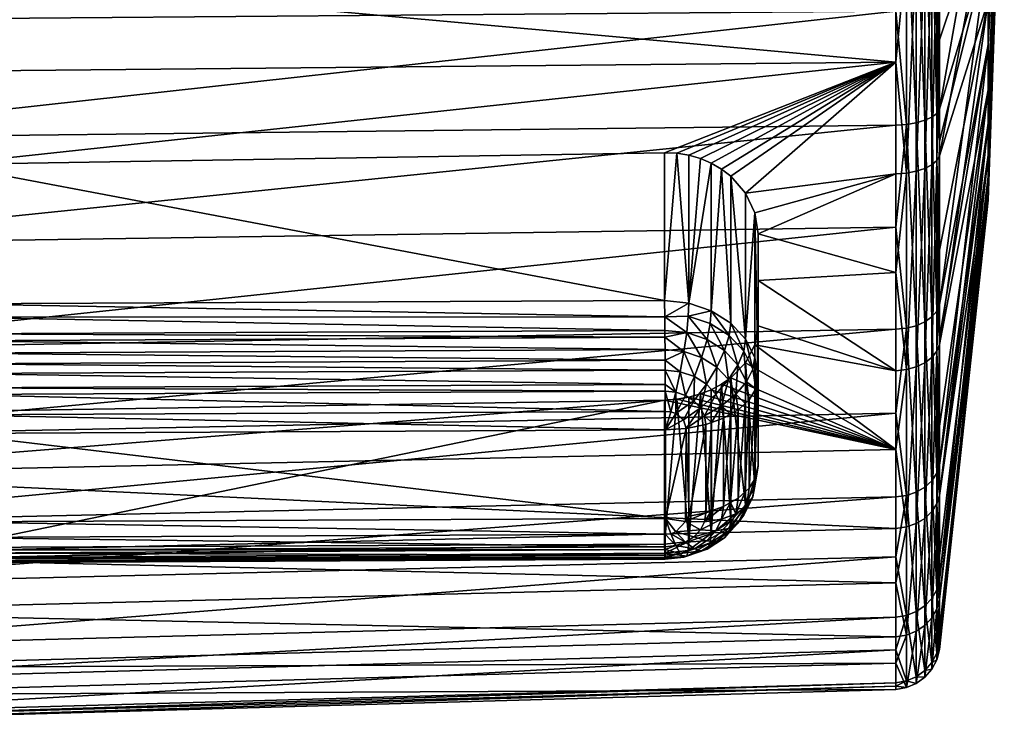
# Model space of a CAD drawing. Extents: x -0.098 to 0.124, y -0.171 to 0.001.
# Tile 61 of 81: x 0.103 to 0.124, y -0.065 to -0.05. Entities that reach past the tile are written whole.
import ezdxf

# ---------------------------------------------------------------- set-up
doc = ezdxf.new("R2010")
doc.units = 0
doc.layers.add('mesh', color=7, linetype='CONTINUOUS')

msp = doc.modelspace()

# ---------------------------------------------------------------- meshes
at = {"layer": 'mesh'}
mesh = msp.add_polyface(dxfattribs=at)
corners = [(0.123981, -0.047543, 0.009888), (0.122945, -0.050645, 0.018886), (0.122945, -0.048547, 0.019634), (0.123981, -0.046225, -0.00884), (0.122945, -0.048046, -0.018269), (0.122945, -0.052128, -0.01707), (0.122945, -0.047465, -0.01844), (0.123981, -0.048631, -0.008036), (0.122945, -0.052822, -0.016656), (0.124327, -0.044375, 0.000701), (0.123981, -0.050747, -0.006637), (0.123981, -0.052429, -0.004738), (0.123981, -0.053563, -0.002468), (0.123981, -0.05407, 0.000018), (0.123981, -0.053916, 0.00255), (0.123981, -0.053112, 0.004957), (0.123981, -0.051713, 0.007073), (0.123981, -0.049813, 0.008755), (0.122945, -0.053125, 0.018002), (0.123981, -0.045058, 0.010395), (0.117585, -0.053111, 0.019214), (0.117329, -0.053071, 0.019245), (0.122011, -0.051122, 0.019619), (0.122887, -0.052217, -0.017272), (0.122887, -0.048595, 0.01985), (0.122236, -0.047596, -0.019247), (0.122011, -0.047602, -0.019285), (0.122011, -0.050036, -0.01857), (0.122236, -0.048723, 0.020433), (0.122011, -0.048732, 0.020471), (0.122011, -0.046205, 0.020702), (0.122447, -0.043683, 0.020806), (0.122447, -0.048704, 0.020347), (0.122631, -0.043687, 0.020672), (0.122631, -0.048675, 0.020216), (0.122781, -0.043693, 0.0205), (0.122781, -0.048638, 0.020047), (0.122887, -0.0437, 0.020298), (0.122945, -0.045723, 0.019893), (0.122236, -0.053494, 0.018732), (0.122447, -0.053454, 0.018653), (0.122631, -0.053394, 0.018533), (0.122781, -0.053316, 0.018379), (0.122887, -0.053225, 0.018199), (0.122887, -0.047501, -0.018658), (0.122781, -0.047533, -0.018857), (0.122781, -0.052297, -0.017457), (0.122631, -0.04756, -0.019027), (0.122631, -0.052366, -0.017615), (0.122447, -0.047582, -0.019159), (0.122447, -0.05242, -0.017738), (0.122236, -0.052455, -0.017819), (0.122011, -0.052471, -0.017855), (0.122011, -0.045066, -0.019373)]
mesh.append_faces([[corners[k] for k in face] for face in [(0, 1, 2, 2), (3, 4, 5, 5), (3, 6, 4, 4), (7, 5, 8, 8), (7, 3, 5, 5), (9, 3, 7, 7), (9, 7, 10, 10), (9, 10, 11, 11), (9, 11, 12, 12), (9, 12, 13, 13), (9, 13, 14, 14), (9, 14, 15, 15), (9, 15, 16, 16), (9, 16, 17, 17), (0, 18, 1, 1), (0, 17, 18, 18), (9, 17, 0, 0), (19, 0, 2, 2), (20, 21, 22, 22), (23, 5, 4, 4), (24, 2, 1, 1), (25, 26, 27, 27), (28, 29, 30, 30), (31, 32, 28, 28), (33, 34, 32, 32), (35, 36, 34, 34), (37, 24, 36, 36), (38, 2, 24, 24), (28, 22, 29, 29), (28, 39, 22, 22), (32, 39, 28, 28), (34, 40, 32, 32), (36, 41, 34, 34), (24, 42, 36, 36), (1, 43, 24, 24), (44, 4, 6, 6), (44, 23, 4, 4), (45, 23, 44, 44), (45, 46, 23, 23), (47, 46, 45, 45), (47, 48, 46, 46), (49, 48, 47, 47), (49, 50, 48, 48), (25, 50, 49, 49), (25, 51, 50, 50), (27, 51, 25, 25), (27, 52, 51, 51), (53, 26, 25, 25)]])
mesh = msp.add_polyface(dxfattribs=at)
corners = [(0.117329, -0.058326, 0.015697), (0.117585, -0.06136, 0.020369), (0.117585, -0.058282, 0.015723), (0.117068, -0.058346, 0.015696), (0.117068, -0.061417, 0.020331), (0.117329, -0.053071, 0.019245), (0.117068, -0.056214, 0.023844), (0.117068, -0.053063, 0.019263), (0.117585, -0.056271, 0.023805), (0.117585, -0.053111, 0.019214), (0.117308, -0.058174, 0.024671), (0.117082, -0.058008, 0.024694), (0.117081, -0.057703, 0.024704), (0.117083, -0.058151, 0.024689), (0.1172, -0.058596, 0.024566), (0.117705, -0.057838, 0.024606), (0.117517, -0.058245, 0.024621), (0.117404, -0.057737, 0.024678), (0.117697, -0.058359, 0.024543), (0.117483, -0.057305, 0.024586), (0.117078, -0.057263, 0.024619), (0.117076, -0.057001, 0.024503), (0.11708, -0.057492, 0.024663), (0.117541, -0.056902, 0.0244), (0.117075, -0.056853, 0.024437), (0.11786, -0.057433, 0.024496), (0.101803, -0.057567, 0.024774), (0.101804, -0.057778, 0.024814), (0.101805, -0.058083, 0.024804), (0.122011, -0.059401, 0.014028), (0.097327, -0.059924, 0.014492), (0.122011, -0.056831, -0.015258), (0.097327, -0.059116, -0.013952), (0.122011, -0.05862, -0.013459), (0.122011, -0.054651, -0.016557), (0.097327, -0.057265, -0.015814), (0.122011, -0.052471, -0.017855), (0.097327, -0.055009, -0.017158), (0.122011, -0.050036, -0.01857), (0.097327, -0.052753, -0.018501), (0.122011, -0.047602, -0.019285), (0.097327, -0.050234, -0.019241), (0.122011, -0.045066, -0.019373), (0.097327, -0.047714, -0.019981), (0.122011, -0.048732, 0.020471), (0.097327, -0.046269, 0.021399), (0.122011, -0.046205, 0.020702), (0.122011, -0.051122, 0.019619), (0.097327, -0.048883, 0.021159), (0.117307, -0.058632, 0.02454), (0.117085, -0.058981, 0.024368), (0.117084, -0.058584, 0.024575), (0.11753, -0.058951, 0.024323), (0.11747, -0.058767, 0.024448), (0.117835, -0.058507, 0.024441), (0.117072, -0.056566, 0.024223), (0.117576, -0.056547, 0.024129), (0.101806, -0.058225, 0.0248), (0.101807, -0.058659, 0.024686)]
mesh.append_faces([[corners[k] for k in face] for face in [(0, 1, 2, 2), (3, 4, 0, 0), (5, 6, 7, 7), (5, 8, 6, 6), (9, 8, 5, 5), (10, 11, 12, 12), (10, 13, 11, 11), (14, 13, 10, 10), (15, 16, 17, 17), (15, 18, 16, 16), (19, 20, 21, 21), (19, 22, 20, 20), (19, 17, 22, 22), (19, 15, 17, 17), (23, 21, 24, 24), (23, 19, 21, 21), (23, 25, 19, 19), (17, 12, 22, 22), (17, 10, 12, 12), (16, 10, 17, 17), (12, 26, 22, 22), (11, 27, 12, 12), (13, 28, 11, 11), (29, 30, 3, 3), (31, 32, 33, 33), (34, 35, 31, 31), (36, 37, 34, 34), (38, 39, 36, 36), (40, 41, 38, 38), (42, 43, 40, 40), (44, 45, 46, 46), (47, 48, 44, 44), (49, 14, 10, 10), (50, 14, 49, 49), (14, 50, 51, 51), (52, 50, 53, 53), (18, 49, 16, 16), (18, 53, 49, 49), (54, 52, 53, 53), (14, 51, 13, 13), (23, 24, 55, 55), (53, 50, 49, 49), (16, 49, 10, 10), (55, 8, 56, 56), (6, 8, 55, 55), (56, 23, 55, 55), (51, 57, 13, 13), (50, 58, 51, 51)]])
mesh = msp.add_polyface(dxfattribs=at)
corners = [(0.101699, -0.053308, 0.019621), (0.117068, -0.056214, 0.023844), (0.10179, -0.056289, 0.023954), (0.117068, -0.053063, 0.019263), (0.101437, -0.053325, 0.019616), (0.101273, -0.05635, 0.023923), (0.101581, -0.058251, 0.024785), (0.101692, -0.058672, 0.024678), (0.101372, -0.058324, 0.024738), (0.101805, -0.058083, 0.024804), (0.101806, -0.058225, 0.0248), (0.101481, -0.057814, 0.024793), (0.101804, -0.057778, 0.024814), (0.101803, -0.057567, 0.024774), (0.101396, -0.057384, 0.024702), (0.101801, -0.057338, 0.024729), (0.101799, -0.057076, 0.024613), (0.101331, -0.056981, 0.024517), (0.101798, -0.056928, 0.024548), (0.117076, -0.057001, 0.024503), (0.117075, -0.056853, 0.024437), (0.117078, -0.057263, 0.024619), (0.11708, -0.057492, 0.024663), (0.117081, -0.057703, 0.024704), (0.117082, -0.058008, 0.024694), (0.117083, -0.058151, 0.024689), (0.097327, -0.059924, 0.014492), (0.101699, -0.058587, 0.016057), (0.117068, -0.058346, 0.015696), (0.122011, -0.051122, 0.019619), (0.122011, -0.056831, -0.015258), (0.097327, -0.057265, -0.015814), (0.097327, -0.059116, -0.013952), (0.122011, -0.054651, -0.016557), (0.097327, -0.055009, -0.017158), (0.122011, -0.052471, -0.017855), (0.097327, -0.052753, -0.018501), (0.122011, -0.050036, -0.01857), (0.097327, -0.050234, -0.019241), (0.122011, -0.047602, -0.019285), (0.097327, -0.047714, -0.019981), (0.122011, -0.048732, 0.020471), (0.097327, -0.048883, 0.021159), (0.097327, -0.046269, 0.021399), (0.097327, -0.051357, 0.020277), (0.101794, -0.056569, 0.02428), (0.101807, -0.058659, 0.024686), (0.101808, -0.059056, 0.024478), (0.101585, -0.058709, 0.024654), (0.101377, -0.058934, 0.024504), (0.117072, -0.056566, 0.024223), (0.117084, -0.058584, 0.024575), (0.117085, -0.058981, 0.024368)]
mesh.append_faces([[corners[k] for k in face] for face in [(0, 1, 2, 2), (0, 3, 1, 1), (4, 2, 5, 5), (0, 2, 4, 4), (6, 7, 8, 8), (6, 9, 10, 10), (11, 9, 6, 6), (11, 12, 9, 9), (13, 12, 11, 11), (14, 13, 11, 11), (14, 15, 13, 13), (14, 16, 15, 15), (17, 16, 14, 14), (17, 18, 16, 16), (19, 18, 20, 20), (19, 16, 18, 18), (21, 16, 19, 19), (21, 15, 16, 16), (22, 15, 21, 21), (22, 13, 15, 15), (23, 12, 13, 13), (24, 9, 12, 12), (25, 10, 9, 9), (26, 27, 28, 28), (29, 3, 0, 0), (30, 31, 32, 32), (33, 34, 31, 31), (35, 36, 34, 34), (37, 38, 36, 36), (39, 40, 38, 38), (41, 42, 43, 43), (29, 44, 42, 42), (0, 44, 29, 29), (2, 45, 5, 5), (7, 46, 47, 47), (7, 47, 48, 48), (8, 7, 48, 48), (6, 46, 7, 7), (6, 10, 46, 46), (48, 47, 49, 49), (45, 18, 17, 17), (50, 2, 1, 1), (50, 45, 2, 2), (20, 45, 50, 50), (20, 18, 45, 45), (51, 46, 10, 10), (52, 47, 46, 46)]])
mesh = msp.add_polyface(dxfattribs=at)
corners = [(0.117834, -0.053182, 0.019167), (0.117585, -0.056271, 0.023805), (0.117585, -0.053111, 0.019214), (0.118067, -0.053281, 0.019108), (0.118285, -0.053407, 0.019035), (0.118067, -0.056435, 0.023692), (0.118482, -0.053558, 0.018949), (0.118482, -0.056697, 0.023512), (0.118799, -0.05392, 0.018745), (0.118799, -0.057038, 0.023277), (0.118999, -0.05434, 0.018505), (0.119067, -0.054788, 0.018243), (0.119067, -0.057862, 0.02271), (0.123981, -0.049813, 0.008755), (0.122945, -0.055139, 0.016642), (0.122945, -0.053125, 0.018002), (0.123981, -0.048631, -0.008036), (0.122945, -0.052822, -0.016656), (0.122945, -0.056304, -0.014583), (0.123981, -0.050747, -0.006637), (0.122945, -0.057016, -0.013867), (0.122945, -0.057153, 0.015282), (0.123981, -0.051713, 0.007073), (0.122011, -0.051122, 0.019619), (0.117329, -0.053071, 0.019245), (0.117068, -0.053063, 0.019263), (0.122011, -0.053512, 0.018766), (0.122011, -0.055614, 0.017346), (0.119067, -0.055791, 0.017607), (0.122887, -0.05644, -0.014757), (0.122887, -0.053225, 0.018199), (0.122236, -0.052455, -0.017819), (0.122011, -0.052471, -0.017855), (0.122011, -0.054651, -0.016557), (0.122236, -0.053494, 0.018732), (0.122447, -0.048704, 0.020347), (0.122447, -0.053454, 0.018653), (0.122631, -0.048675, 0.020216), (0.122631, -0.053394, 0.018533), (0.122781, -0.048638, 0.020047), (0.122781, -0.053316, 0.018379), (0.122887, -0.048595, 0.01985), (0.122945, -0.050645, 0.018886), (0.122236, -0.057692, 0.015897), (0.122447, -0.057633, 0.015831), (0.122631, -0.057545, 0.01573), (0.122781, -0.057431, 0.0156), (0.122887, -0.057298, 0.015448), (0.122887, -0.052217, -0.017272), (0.122945, -0.052128, -0.01707), (0.122781, -0.052297, -0.017457), (0.122781, -0.056564, -0.014916), (0.122631, -0.052366, -0.017615), (0.122447, -0.05242, -0.017738), (0.122631, -0.05667, -0.015052), (0.122447, -0.056753, -0.015158), (0.122236, -0.056807, -0.015228)]
mesh.append_faces([[corners[k] for k in face] for face in [(0, 1, 2, 2), (3, 1, 0, 0), (4, 5, 3, 3), (6, 7, 4, 4), (8, 9, 6, 6), (10, 9, 8, 8), (11, 12, 10, 10), (13, 14, 15, 15), (16, 17, 18, 18), (19, 18, 20, 20), (19, 16, 18, 18), (13, 21, 14, 14), (13, 22, 21, 21), (23, 24, 25, 25), (23, 0, 2, 2), (23, 3, 0, 0), (4, 3, 23, 23), (23, 6, 4, 4), (23, 8, 6, 6), (26, 8, 23, 23), (26, 10, 8, 8), (26, 11, 10, 10), (27, 11, 26, 26), (27, 28, 11, 11), (29, 18, 17, 17), (30, 15, 14, 14), (31, 32, 33, 33), (34, 26, 23, 23), (35, 36, 34, 34), (37, 38, 36, 36), (39, 40, 38, 38), (41, 30, 40, 40), (42, 15, 30, 30), (34, 27, 26, 26), (36, 43, 34, 34), (38, 44, 36, 36), (40, 45, 38, 38), (30, 46, 40, 40), (14, 47, 30, 30), (48, 17, 49, 49), (48, 29, 17, 17), (50, 29, 48, 48), (50, 51, 29, 29), (52, 51, 50, 50), (53, 54, 52, 52), (31, 55, 53, 53), (33, 56, 31, 31)]])
mesh = msp.add_polyface(dxfattribs=at)
corners = [(0.119067, -0.055791, 0.017607), (0.119067, -0.057862, 0.02271), (0.119067, -0.054788, 0.018243), (0.119067, -0.05975, 0.021436), (0.119067, -0.056754, 0.016915), (0.118999, -0.060181, 0.02115), (0.118999, -0.057165, 0.016598), (0.118999, -0.05434, 0.018505), (0.118999, -0.057436, 0.023004), (0.123981, -0.051713, 0.007073), (0.122945, -0.0589, 0.013312), (0.122945, -0.057153, 0.015282), (0.123981, -0.050747, -0.006637), (0.122945, -0.057016, -0.013867), (0.122945, -0.05973, -0.011136), (0.123981, -0.052429, -0.004738), (0.122945, -0.060344, -0.010091), (0.123981, -0.053563, -0.002468), (0.122945, -0.062191, -0.006946), (0.123981, -0.053112, 0.004957), (0.123981, -0.053916, 0.00255), (0.122945, -0.062597, 0.007323), (0.122945, -0.060378, 0.011646), (0.122011, -0.059401, 0.014028), (0.122011, -0.057717, 0.015927), (0.118799, -0.057545, 0.016297), (0.118284, -0.058005, 0.01593), (0.118482, -0.057869, 0.016038), (0.118067, -0.05812, 0.01584), (0.122011, -0.055614, 0.017346), (0.122887, -0.059905, -0.011271), (0.122887, -0.057298, 0.015448), (0.122236, -0.056807, -0.015228), (0.122011, -0.056831, -0.015258), (0.122011, -0.05862, -0.013459), (0.122236, -0.057692, 0.015897), (0.122236, -0.053494, 0.018732), (0.122447, -0.053454, 0.018653), (0.122447, -0.057633, 0.015831), (0.122631, -0.053394, 0.018533), (0.122631, -0.057545, 0.01573), (0.122781, -0.053316, 0.018379), (0.122781, -0.057431, 0.0156), (0.122887, -0.053225, 0.018199), (0.122945, -0.055139, 0.016642), (0.122781, -0.060726, 0.011885), (0.122631, -0.060869, 0.011982), (0.122447, -0.060979, 0.012058), (0.122887, -0.05644, -0.014757), (0.122945, -0.056304, -0.014583), (0.122781, -0.056564, -0.014916), (0.122631, -0.05667, -0.015052), (0.122781, -0.060065, -0.011394), (0.122447, -0.056753, -0.015158), (0.122631, -0.060202, -0.0115), (0.122447, -0.060308, -0.011582), (0.122236, -0.060378, -0.011636), (0.122631, -0.052366, -0.017615), (0.122447, -0.05242, -0.017738), (0.122236, -0.052455, -0.017819), (0.122011, -0.054651, -0.016557), (0.119021, -0.058101, 0.023064), (0.118955, -0.057683, 0.023347), (0.118816, -0.057952, 0.023677)]
mesh.append_faces([[corners[k] for k in face] for face in [(0, 1, 2, 2), (0, 3, 1, 1), (4, 3, 0, 0), (5, 4, 6, 6), (7, 1, 8, 8), (9, 10, 11, 11), (12, 13, 14, 14), (15, 14, 16, 16), (15, 12, 14, 14), (17, 15, 18, 18), (19, 20, 21, 21), (9, 22, 10, 10), (9, 19, 22, 22), (23, 6, 24, 24), (23, 25, 6, 6), (23, 26, 27, 27), (23, 28, 26, 26), (24, 0, 29, 29), (24, 4, 0, 0), (6, 4, 24, 24), (30, 14, 13, 13), (31, 11, 10, 10), (32, 33, 34, 34), (35, 24, 29, 29), (36, 35, 29, 29), (37, 38, 35, 35), (39, 40, 38, 38), (41, 42, 40, 40), (43, 31, 42, 42), (44, 11, 31, 31), (45, 42, 31, 31), (46, 40, 42, 42), (47, 38, 40, 40), (23, 24, 35, 35), (48, 13, 49, 49), (48, 30, 13, 13), (50, 30, 48, 48), (51, 52, 50, 50), (53, 54, 51, 51), (32, 55, 53, 53), (34, 56, 32, 32), (57, 51, 50, 50), (58, 53, 51, 51), (59, 32, 53, 53), (60, 33, 32, 32), (8, 61, 62, 62), (1, 61, 8, 8), (62, 61, 63, 63)]])
mesh = msp.add_polyface(dxfattribs=at)
corners = [(0.119067, -0.05975, 0.021436), (0.119067, -0.056754, 0.016915), (0.118999, -0.060181, 0.02115), (0.118799, -0.057545, 0.016297), (0.118799, -0.060583, 0.020883), (0.118955, -0.060407, 0.021508), (0.11876, -0.060798, 0.021246), (0.118816, -0.060613, 0.021881), (0.118792, -0.060303, 0.022255), (0.118877, -0.060226, 0.022141), (0.118636, -0.060974, 0.021639), (0.118877, -0.058338, 0.023416), (0.118792, -0.058415, 0.02353), (0.123981, -0.053112, 0.004957), (0.122945, -0.061673, 0.009123), (0.122945, -0.060378, 0.011646), (0.123981, -0.053916, 0.00255), (0.122945, -0.063269, 0.004359), (0.122945, -0.062597, 0.007323), (0.123981, -0.053563, -0.002468), (0.122945, -0.062582, -0.005586), (0.122945, -0.063533, -0.002275), (0.123981, -0.052429, -0.004738), (0.122945, -0.060344, -0.010091), (0.122945, -0.062191, -0.006946), (0.123981, -0.05407, 0.000018), (0.122945, -0.063671, 0.002583), (0.118482, -0.057869, 0.016038), (0.122011, -0.059401, 0.014028), (0.117834, -0.058212, 0.015771), (0.117585, -0.058282, 0.015723), (0.118067, -0.05812, 0.01584), (0.122236, -0.061053, 0.012108), (0.122011, -0.061085, 0.01213), (0.122887, -0.06056, 0.011771), (0.122945, -0.0589, 0.013312), (0.122887, -0.057298, 0.015448), (0.122781, -0.060726, 0.011885), (0.122631, -0.060869, 0.011982), (0.122781, -0.057431, 0.0156), (0.122447, -0.060979, 0.012058), (0.122631, -0.057545, 0.01573), (0.122447, -0.057633, 0.015831), (0.122236, -0.057692, 0.015897), (0.122887, -0.059905, -0.011271), (0.122945, -0.05973, -0.011136), (0.122887, -0.062394, -0.007033), (0.122781, -0.060065, -0.011394), (0.122631, -0.060202, -0.0115), (0.122781, -0.06258, -0.007112), (0.122447, -0.060308, -0.011582), (0.122631, -0.062738, -0.007181), (0.122236, -0.060378, -0.011636), (0.122447, -0.062862, -0.007233), (0.122781, -0.056564, -0.014916), (0.122631, -0.05667, -0.015052), (0.122447, -0.056753, -0.015158), (0.122236, -0.056807, -0.015228), (0.122011, -0.05862, -0.013459), (0.122011, -0.060409, -0.011659), (0.118992, -0.060036, 0.02186), (0.119021, -0.058101, 0.023064), (0.119067, -0.057862, 0.02271)]
mesh.append_faces([[corners[k] for k in face] for face in [(0, 1, 2, 2), (3, 4, 2, 2), (4, 5, 2, 2), (4, 6, 5, 5), (7, 8, 9, 9), (5, 10, 7, 7), (6, 10, 5, 5), (11, 8, 12, 12), (11, 9, 8, 8), (13, 14, 15, 15), (16, 17, 18, 18), (19, 20, 21, 21), (22, 23, 24, 24), (19, 24, 20, 20), (25, 19, 21, 21), (16, 25, 26, 26), (13, 18, 14, 14), (27, 3, 28, 28), (29, 28, 30, 30), (29, 31, 28, 28), (32, 33, 28, 28), (34, 35, 15, 15), (34, 36, 35, 35), (37, 36, 34, 34), (38, 39, 37, 37), (40, 41, 38, 38), (32, 42, 40, 40), (32, 43, 42, 42), (28, 43, 32, 32), (44, 23, 45, 45), (44, 46, 23, 23), (47, 46, 44, 44), (48, 49, 47, 47), (50, 51, 48, 48), (52, 53, 50, 50), (54, 47, 44, 44), (55, 48, 47, 47), (56, 50, 48, 48), (57, 52, 50, 50), (58, 59, 52, 52), (7, 9, 60, 60), (60, 2, 5, 5), (0, 2, 60, 60), (5, 7, 60, 60), (61, 9, 11, 11), (61, 60, 9, 9), (62, 60, 61, 61), (62, 0, 60, 60)]])
mesh = msp.add_polyface(dxfattribs=at)
corners = [(0.118999, -0.060181, 0.02115), (0.118999, -0.057165, 0.016598), (0.118799, -0.057545, 0.016297), (0.118482, -0.057869, 0.016038), (0.118799, -0.060583, 0.020883), (0.118067, -0.053281, 0.019108), (0.118067, -0.056435, 0.023692), (0.117585, -0.056271, 0.023805), (0.118285, -0.053407, 0.019035), (0.118482, -0.056697, 0.023512), (0.118482, -0.053558, 0.018949), (0.118799, -0.057038, 0.023277), (0.118999, -0.05434, 0.018505), (0.118999, -0.057436, 0.023004), (0.117576, -0.056547, 0.024129), (0.118046, -0.056706, 0.024016), (0.11845, -0.056961, 0.02384), (0.11876, -0.057294, 0.023612), (0.118955, -0.057683, 0.023347), (0.117835, -0.058507, 0.024441), (0.11747, -0.058767, 0.024448), (0.117697, -0.058359, 0.024543), (0.117963, -0.058002, 0.024493), (0.117705, -0.057838, 0.024606), (0.118161, -0.058215, 0.024347), (0.117922, -0.05868, 0.024323), (0.118286, -0.058463, 0.024178), (0.11786, -0.057433, 0.024496), (0.117483, -0.057305, 0.024586), (0.118184, -0.057637, 0.024354), (0.118433, -0.057905, 0.024171), (0.118589, -0.058217, 0.023959), (0.118479, -0.058645, 0.02387), (0.117976, -0.057049, 0.024296), (0.117541, -0.056902, 0.0244), (0.118349, -0.057285, 0.024133), (0.118636, -0.057593, 0.023922), (0.118816, -0.057952, 0.023677), (0.118792, -0.058415, 0.02353), (0.118642, -0.058552, 0.023732), (0.118877, -0.058338, 0.023416), (0.119021, -0.058101, 0.023064)]
mesh.append_faces([[corners[k] for k in face] for face in [(0, 1, 2, 2), (3, 4, 2, 2), (5, 6, 7, 7), (8, 9, 6, 6), (10, 11, 9, 9), (12, 13, 11, 11), (6, 14, 7, 7), (6, 15, 14, 14), (6, 16, 15, 15), (9, 16, 6, 6), (9, 17, 16, 16), (11, 17, 9, 9), (11, 18, 17, 17), (13, 18, 11, 11), (19, 20, 21, 21), (22, 21, 23, 23), (22, 19, 21, 21), (24, 19, 22, 22), (24, 25, 19, 19), (26, 25, 24, 24), (27, 23, 28, 28), (27, 22, 23, 23), (29, 22, 27, 27), (29, 24, 22, 22), (30, 24, 29, 29), (30, 26, 24, 24), (31, 26, 30, 30), (31, 32, 26, 26), (33, 27, 34, 34), (33, 29, 27, 27), (35, 29, 33, 33), (35, 30, 29, 29), (36, 30, 35, 35), (36, 31, 30, 30), (37, 31, 36, 36), (31, 38, 39, 39), (37, 38, 31, 31), (37, 40, 38, 38), (14, 33, 34, 34), (15, 33, 14, 14), (15, 35, 33, 33), (16, 35, 15, 15), (16, 36, 35, 35), (17, 36, 16, 16), (17, 37, 36, 36), (18, 37, 17, 17), (41, 40, 37, 37)]])
mesh = msp.add_polyface(dxfattribs=at)
corners = [(0.123981, -0.05407, 0.000018), (0.122945, -0.063579, -0.000657), (0.122945, -0.063671, 0.002583), (0.122945, -0.063533, -0.002275), (0.123981, -0.053916, 0.00255), (0.122945, -0.063269, 0.004359), (0.122887, -0.062394, -0.007033), (0.122945, -0.062191, -0.006946), (0.122945, -0.060344, -0.010091), (0.122887, -0.063751, -0.002309), (0.122945, -0.062582, -0.005586), (0.122887, -0.063891, 0.002605), (0.122887, -0.062804, 0.007398), (0.122945, -0.062597, 0.007323), (0.122887, -0.06056, 0.011771), (0.122945, -0.060378, 0.011646), (0.122945, -0.061673, 0.009123), (0.122781, -0.062994, 0.007467), (0.122781, -0.060726, 0.011885), (0.122631, -0.063156, 0.007526), (0.122631, -0.060869, 0.011982), (0.122447, -0.063282, 0.007572), (0.122447, -0.060979, 0.012058), (0.122236, -0.063366, 0.007602), (0.122781, -0.064092, 0.002624), (0.122631, -0.064264, 0.002641), (0.122447, -0.064397, 0.002654), (0.122236, -0.064485, 0.002663), (0.122781, -0.063951, -0.00234), (0.122631, -0.064121, -0.002366), (0.122447, -0.064254, -0.002387), (0.122236, -0.064342, -0.0024), (0.122781, -0.06258, -0.007112), (0.122631, -0.062738, -0.007181), (0.122447, -0.062862, -0.007233), (0.122236, -0.062943, -0.007268), (0.122781, -0.060065, -0.011394), (0.122631, -0.060202, -0.0115), (0.122447, -0.060308, -0.011582)]
mesh.append_faces([[corners[k] for k in face] for face in [(0, 1, 2, 2), (0, 3, 1, 1), (4, 2, 5, 5), (6, 7, 8, 8), (9, 3, 10, 10), (11, 2, 1, 1), (12, 13, 5, 5), (14, 15, 16, 16), (12, 16, 13, 13), (12, 14, 16, 16), (17, 14, 12, 12), (17, 18, 14, 14), (19, 18, 17, 17), (19, 20, 18, 18), (21, 20, 19, 19), (21, 22, 20, 20), (23, 22, 21, 21), (11, 5, 2, 2), (11, 12, 5, 5), (24, 12, 11, 11), (24, 17, 12, 12), (25, 17, 24, 24), (25, 19, 17, 17), (26, 19, 25, 25), (26, 21, 19, 19), (27, 21, 26, 26), (9, 1, 3, 3), (9, 11, 1, 1), (28, 11, 9, 9), (28, 24, 11, 11), (29, 24, 28, 28), (29, 25, 24, 24), (30, 25, 29, 29), (30, 26, 25, 25), (31, 26, 30, 30), (6, 10, 7, 7), (6, 9, 10, 10), (32, 9, 6, 6), (32, 28, 9, 9), (33, 28, 32, 32), (33, 29, 28, 28), (34, 29, 33, 33), (34, 30, 29, 29), (35, 30, 34, 34), (36, 32, 6, 6), (37, 33, 32, 32), (38, 34, 33, 33)]])
mesh = msp.add_polyface(dxfattribs=at)
corners = [(0.118482, -0.057869, 0.016038), (0.118482, -0.060929, 0.020655), (0.118799, -0.060583, 0.020883), (0.118284, -0.058005, 0.01593), (0.118067, -0.061194, 0.020479), (0.118067, -0.05812, 0.01584), (0.117834, -0.058212, 0.015771), (0.117585, -0.06136, 0.020369), (0.117585, -0.058282, 0.015723), (0.11845, -0.061134, 0.021022), (0.11876, -0.060798, 0.021246), (0.117922, -0.06094, 0.022797), (0.118072, -0.060711, 0.022859), (0.118328, -0.060618, 0.022722), (0.117951, -0.060754, 0.022923), (0.118589, -0.060775, 0.022231), (0.118642, -0.06044, 0.022457), (0.118792, -0.060303, 0.022255), (0.118479, -0.060533, 0.022595), (0.118286, -0.060886, 0.022542), (0.118161, -0.061136, 0.022374), (0.118433, -0.061089, 0.022021), (0.118816, -0.060613, 0.021881), (0.118636, -0.060974, 0.021639), (0.117835, -0.061114, 0.022681), (0.118349, -0.061285, 0.021432), (0.117922, -0.05868, 0.024323), (0.118072, -0.058823, 0.024133), (0.117951, -0.058866, 0.024197), (0.118286, -0.058463, 0.024178), (0.118328, -0.058731, 0.023997), (0.118479, -0.058645, 0.02387), (0.118589, -0.058217, 0.023959), (0.118642, -0.058552, 0.023732), (0.117597, -0.060825, 0.023028), (0.118792, -0.058415, 0.02353), (0.122011, -0.059401, 0.014028), (0.117329, -0.058326, 0.015697), (0.117068, -0.058346, 0.015696), (0.117514, -0.060934, 0.022984), (0.11753, -0.058951, 0.024323), (0.117835, -0.058507, 0.024441)]
mesh.append_faces([[corners[k] for k in face] for face in [(0, 1, 2, 2), (3, 1, 0, 0), (3, 4, 1, 1), (5, 4, 3, 3), (6, 4, 5, 5), (6, 7, 4, 4), (8, 7, 6, 6), (2, 9, 10, 10), (1, 9, 2, 2), (11, 12, 13, 13), (11, 14, 12, 12), (15, 16, 17, 17), (15, 18, 16, 16), (15, 19, 18, 18), (15, 20, 19, 19), (21, 20, 15, 15), (22, 15, 17, 17), (22, 21, 15, 15), (23, 21, 22, 22), (19, 13, 18, 18), (19, 11, 13, 13), (24, 11, 19, 19), (9, 25, 10, 10), (26, 27, 28, 28), (29, 27, 26, 26), (29, 30, 27, 27), (31, 30, 29, 29), (32, 33, 31, 31), (28, 14, 34, 34), (27, 14, 28, 28), (27, 12, 14, 14), (30, 12, 27, 27), (30, 13, 12, 12), (31, 13, 30, 30), (31, 18, 13, 13), (33, 18, 31, 31), (33, 16, 18, 18), (35, 16, 33, 33), (35, 17, 16, 16), (36, 37, 8, 8), (36, 38, 37, 37), (39, 14, 11, 11), (39, 34, 14, 14), (24, 39, 11, 11), (26, 40, 41, 41), (26, 28, 40, 40), (28, 34, 40, 40)]])
mesh = msp.add_polyface(dxfattribs=at)
corners = [(0.117329, -0.058326, 0.015697), (0.117068, -0.061417, 0.020331), (0.117585, -0.06136, 0.020369), (0.117308, -0.061452, 0.022458), (0.1172, -0.061197, 0.02281), (0.117517, -0.061379, 0.022505), (0.117705, -0.061517, 0.022122), (0.117404, -0.061622, 0.022055), (0.117082, -0.061535, 0.022312), (0.117083, -0.061477, 0.022443), (0.117081, -0.061658, 0.022033), (0.11708, -0.061699, 0.021823), (0.117483, -0.061697, 0.02162), (0.117078, -0.061743, 0.021593), (0.117076, -0.061734, 0.021307), (0.117541, -0.061675, 0.021177), (0.117075, -0.061729, 0.021146), (0.101806, -0.061552, 0.022554), (0.101805, -0.06161, 0.022423), (0.101804, -0.061733, 0.022144), (0.101803, -0.061774, 0.021933), (0.101801, -0.061818, 0.021704), (0.101799, -0.061809, 0.021418), (0.117085, -0.060869, 0.023093), (0.101808, -0.059056, 0.024478), (0.117085, -0.058981, 0.024368), (0.122011, -0.061085, 0.01213), (0.097327, -0.059924, 0.014492), (0.122011, -0.059401, 0.014028), (0.122011, -0.062243, 0.009873), (0.097327, -0.061667, 0.012528), (0.122011, -0.063402, 0.007616), (0.097327, -0.062866, 0.010192), (0.122011, -0.063963, 0.005141), (0.097327, -0.064065, 0.007856), (0.122011, -0.064524, 0.002666), (0.097327, -0.064645, 0.005296), (0.122011, -0.064452, 0.00013), (0.097327, -0.065226, 0.002735), (0.122011, -0.06438, -0.002406), (0.097327, -0.065151, 0.00011), (0.122011, -0.063679, -0.004845), (0.097327, -0.065076, -0.002514), (0.122011, -0.062979, -0.007284), (0.097327, -0.064352, -0.005038), (0.122011, -0.061694, -0.009471), (0.097327, -0.063627, -0.007562), (0.122011, -0.060409, -0.011659), (0.097327, -0.062297, -0.009826), (0.122011, -0.05862, -0.013459), (0.097327, -0.060967, -0.01209), (0.117071, -0.061614, 0.020712), (0.117576, -0.061557, 0.020746), (0.117084, -0.06121, 0.022802), (0.117307, -0.061159, 0.022834), (0.117697, -0.061264, 0.022581), (0.117514, -0.060934, 0.022984), (0.117835, -0.061114, 0.022681), (0.101808, -0.060943, 0.023204), (0.11753, -0.058951, 0.024323), (0.117597, -0.060825, 0.023028)]
mesh.append_faces([[corners[k] for k in face] for face in [(0, 1, 2, 2), (3, 4, 5, 5), (6, 3, 5, 5), (7, 3, 6, 6), (3, 8, 9, 9), (7, 8, 3, 3), (7, 10, 8, 8), (11, 10, 7, 7), (12, 11, 7, 7), (12, 13, 11, 11), (12, 14, 13, 13), (15, 14, 12, 12), (15, 16, 14, 14), (8, 17, 9, 9), (10, 18, 8, 8), (11, 19, 10, 10), (13, 20, 11, 11), (14, 21, 13, 13), (16, 22, 14, 14), (23, 24, 25, 25), (26, 27, 28, 28), (29, 30, 26, 26), (31, 32, 29, 29), (33, 34, 31, 31), (35, 36, 33, 33), (37, 38, 35, 35), (39, 40, 37, 37), (41, 42, 39, 39), (43, 44, 41, 41), (45, 46, 43, 43), (47, 48, 45, 45), (49, 50, 47, 47), (2, 51, 52, 52), (1, 51, 2, 2), (4, 53, 23, 23), (4, 23, 54, 54), (5, 54, 55, 55), (5, 4, 54, 54), (3, 53, 4, 4), (3, 9, 53, 53), (54, 56, 57, 57), (54, 23, 56, 56), (51, 16, 15, 15), (52, 51, 15, 15), (53, 58, 23, 23), (59, 23, 25, 25), (59, 56, 23, 23), (59, 60, 56, 56)]])
mesh = msp.add_polyface(dxfattribs=at)
corners = [(0.117068, -0.058346, 0.015696), (0.10179, -0.061492, 0.020442), (0.117068, -0.061417, 0.020331), (0.101699, -0.058587, 0.016057), (0.101438, -0.058575, 0.016071), (0.101453, -0.061787, 0.021728), (0.101801, -0.061818, 0.021704), (0.101799, -0.061809, 0.021418), (0.101526, -0.061708, 0.022163), (0.101804, -0.061733, 0.022144), (0.101803, -0.061774, 0.021933), (0.101613, -0.061535, 0.022567), (0.101805, -0.06161, 0.022423), (0.101806, -0.061552, 0.022554), (0.101397, -0.061768, 0.021284), (0.101798, -0.061803, 0.021256), (0.117082, -0.061535, 0.022312), (0.117081, -0.061658, 0.022033), (0.11708, -0.061699, 0.021823), (0.117078, -0.061743, 0.021593), (0.117076, -0.061734, 0.021307), (0.117075, -0.061729, 0.021146), (0.117085, -0.060869, 0.023093), (0.101808, -0.060943, 0.023204), (0.101808, -0.059056, 0.024478), (0.122011, -0.061085, 0.01213), (0.097327, -0.061667, 0.012528), (0.097327, -0.059924, 0.014492), (0.122011, -0.062243, 0.009873), (0.097327, -0.062866, 0.010192), (0.122011, -0.063402, 0.007616), (0.097327, -0.064065, 0.007856), (0.122011, -0.063963, 0.005141), (0.097327, -0.064645, 0.005296), (0.122011, -0.064524, 0.002666), (0.097327, -0.065226, 0.002735), (0.122011, -0.064452, 0.00013), (0.097327, -0.065151, 0.00011), (0.122011, -0.06438, -0.002406), (0.097327, -0.065076, -0.002514), (0.122011, -0.063679, -0.004845), (0.097327, -0.064352, -0.005038), (0.122011, -0.062979, -0.007284), (0.097327, -0.063627, -0.007562), (0.122011, -0.061694, -0.009471), (0.097327, -0.062297, -0.009826), (0.122011, -0.060409, -0.011659), (0.097327, -0.060967, -0.01209), (0.122011, -0.05862, -0.013459), (0.097327, -0.059116, -0.013952), (0.101347, -0.061447, 0.02048), (0.101429, -0.061483, 0.022604), (0.101708, -0.061276, 0.02292), (0.10153, -0.061205, 0.022969), (0.101406, -0.061077, 0.023057), (0.101362, -0.060918, 0.023165), (0.101795, -0.061712, 0.02091), (0.10136, -0.061651, 0.020853), (0.117084, -0.06121, 0.022802), (0.117083, -0.061477, 0.022443), (0.117071, -0.061614, 0.020712)]
mesh.append_faces([[corners[k] for k in face] for face in [(0, 1, 2, 2), (0, 3, 1, 1), (4, 1, 3, 3), (5, 6, 7, 7), (8, 9, 10, 10), (8, 11, 9, 9), (11, 12, 9, 9), (11, 13, 12, 12), (14, 7, 15, 15), (14, 5, 7, 7), (5, 10, 6, 6), (5, 8, 10, 10), (16, 12, 13, 13), (17, 9, 12, 12), (18, 10, 9, 9), (19, 6, 10, 10), (20, 7, 6, 6), (21, 15, 7, 7), (22, 23, 24, 24), (25, 26, 27, 27), (28, 29, 26, 26), (30, 31, 29, 29), (32, 33, 31, 31), (34, 35, 33, 33), (36, 37, 35, 35), (38, 39, 37, 37), (40, 41, 39, 39), (42, 43, 41, 41), (44, 45, 43, 43), (46, 47, 45, 45), (48, 49, 47, 47), (4, 50, 1, 1), (51, 52, 11, 11), (53, 23, 52, 52), (52, 13, 11, 11), (54, 55, 23, 23), (14, 15, 56, 56), (57, 56, 1, 1), (57, 14, 56, 56), (24, 23, 55, 55), (58, 52, 23, 23), (59, 52, 58, 58), (59, 13, 52, 52), (60, 15, 21, 21), (60, 56, 15, 15), (2, 56, 60, 60), (2, 1, 56, 56)]])
mesh = msp.add_polyface(dxfattribs=at)
corners = [(0.118482, -0.060929, 0.020655), (0.118046, -0.061393, 0.020852), (0.11845, -0.061134, 0.021022), (0.118067, -0.061194, 0.020479), (0.117576, -0.061557, 0.020746), (0.117585, -0.06136, 0.020369), (0.118161, -0.061136, 0.022374), (0.117835, -0.061114, 0.022681), (0.118286, -0.060886, 0.022542), (0.117697, -0.061264, 0.022581), (0.117963, -0.061351, 0.022231), (0.117517, -0.061379, 0.022505), (0.117705, -0.061517, 0.022122), (0.118433, -0.061089, 0.022021), (0.118184, -0.061358, 0.021842), (0.11786, -0.061566, 0.021705), (0.117404, -0.061622, 0.022055), (0.117483, -0.061697, 0.02162), (0.118636, -0.060974, 0.021639), (0.118349, -0.061285, 0.021432), (0.117976, -0.061524, 0.021274), (0.117541, -0.061675, 0.021177), (0.11876, -0.060798, 0.021246), (0.122236, -0.060378, -0.011636), (0.122011, -0.060409, -0.011659), (0.122011, -0.061694, -0.009471), (0.122236, -0.062943, -0.007268), (0.122011, -0.062979, -0.007284), (0.122011, -0.063679, -0.004845), (0.122236, -0.064342, -0.0024), (0.122011, -0.06438, -0.002406), (0.122011, -0.064452, 0.00013), (0.122236, -0.064485, 0.002663), (0.122011, -0.064524, 0.002666), (0.122011, -0.063963, 0.005141), (0.122236, -0.063366, 0.007602), (0.122011, -0.063402, 0.007616), (0.122011, -0.062243, 0.009873), (0.122236, -0.061053, 0.012108), (0.122447, -0.060979, 0.012058), (0.122011, -0.061085, 0.01213), (0.122447, -0.063282, 0.007572), (0.122447, -0.064397, 0.002654), (0.122447, -0.064254, -0.002387), (0.122447, -0.062862, -0.007233), (0.117307, -0.061159, 0.022834)]
mesh.append_faces([[corners[k] for k in face] for face in [(0, 1, 2, 2), (3, 1, 0, 0), (3, 4, 1, 1), (5, 4, 3, 3), (6, 7, 8, 8), (6, 9, 7, 7), (10, 9, 6, 6), (10, 11, 9, 9), (12, 11, 10, 10), (13, 10, 6, 6), (14, 10, 13, 13), (14, 12, 10, 10), (15, 12, 14, 14), (15, 16, 12, 12), (17, 16, 15, 15), (18, 14, 13, 13), (19, 14, 18, 18), (19, 15, 14, 14), (20, 15, 19, 19), (20, 17, 15, 15), (21, 17, 20, 20), (22, 19, 18, 18), (2, 20, 19, 19), (1, 20, 2, 2), (1, 21, 20, 20), (4, 21, 1, 1), (23, 24, 25, 25), (26, 27, 28, 28), (29, 30, 31, 31), (32, 33, 34, 34), (35, 36, 37, 37), (35, 38, 39, 39), (37, 38, 35, 35), (37, 40, 38, 38), (32, 35, 41, 41), (34, 35, 32, 32), (34, 36, 35, 35), (29, 32, 42, 42), (31, 32, 29, 29), (31, 33, 32, 32), (26, 29, 43, 43), (28, 29, 26, 26), (28, 30, 29, 29), (23, 26, 44, 44), (25, 26, 23, 23), (25, 27, 26, 26), (9, 45, 7, 7)]])

doc.saveas('drawing.dxf')
